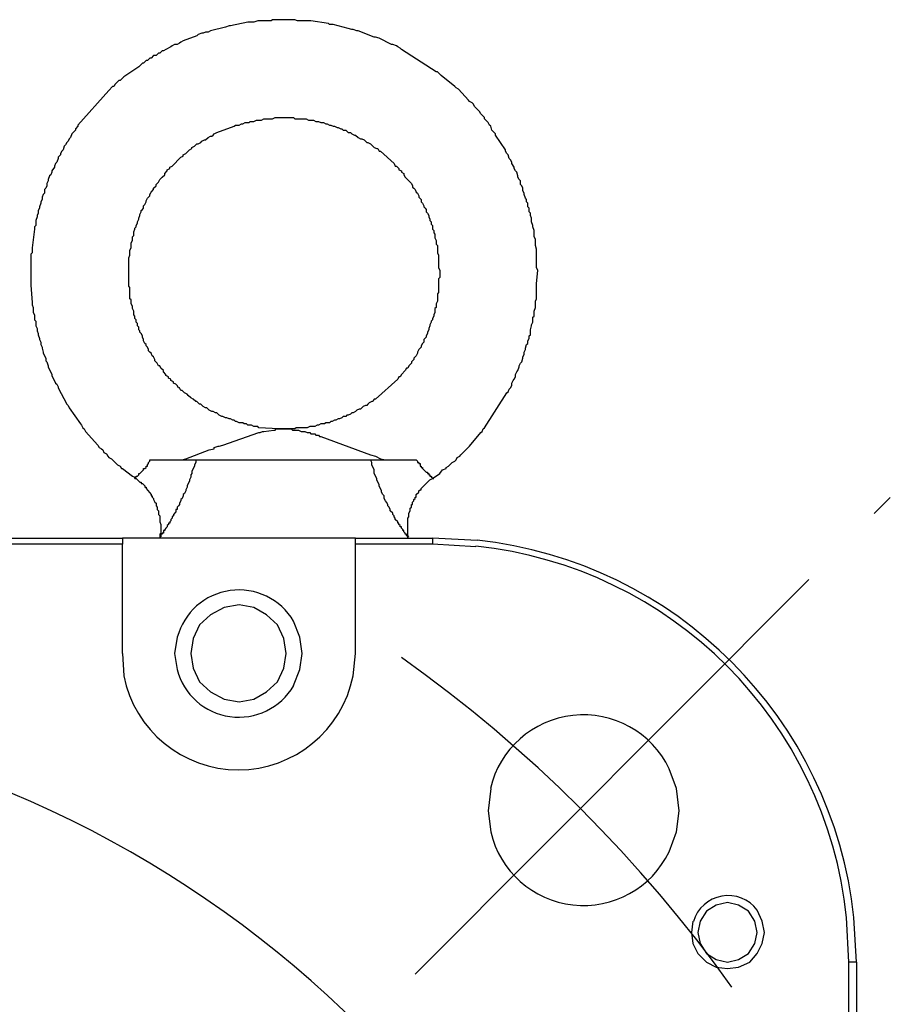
# Model space of a CAD drawing. Header units: millimetres. Extents: x 32146 to 33966, y 9971 to 11065.
# Tile 34 of 54: x 32509 to 32539, y 10366 to 10399. Entities that reach past the tile are written whole.
import ezdxf

# ---------------------------------------------------------------- set-up
doc = ezdxf.new("R2010")
doc.units = ezdxf.units.MM
doc.linetypes.add('CENTER2', pattern=[28.575, 19.05, -3.175, 3.175, -3.175])
doc.layers.add('Center', color=1, linetype='CENTER2')
doc.layers.add('Z_entity', color=7, linetype='Continuous')

msp = doc.modelspace()

# ---------------------------------------------------------------- linework, layer by layer
at = {"layer": 'Center'}
msp.add_line((32522.619, 10366.827), (32538.86, 10383.114), dxfattribs=at)
msp.add_arc((32494.237, 10338.366), 48.194, 35.5583, 54.6019, dxfattribs=at)
at = {"layer": 'Z_entity', "color": 7}
for p, q in [((32516.901, 10399.351), (32516.308, 10399.224)), ((32517.113, 10399.351), (32516.901, 10399.351)), ((32517.24, 10399.393), (32517.113, 10399.351)), ((32517.706, 10399.393), (32517.24, 10399.393)), ((32517.749, 10399.436), (32517.706, 10399.393)), ((32517.918, 10399.436), (32517.749, 10399.436)), ((32518.426, 10399.436), (32517.918, 10399.436)), ((32518.511, 10399.436), (32518.426, 10399.436)), ((32518.596, 10399.393), (32518.511, 10399.436)), ((32519.062, 10399.393), (32518.596, 10399.393)), ((32519.655, 10399.308), (32519.062, 10399.393)), ((32519.697, 10399.266), (32519.655, 10399.308)), ((32519.824, 10399.266), (32519.697, 10399.266)), ((32520.333, 10399.139), (32519.824, 10399.266)), ((32515.207, 10398.927), (32515.165, 10398.885)), ((32515.334, 10398.97), (32515.207, 10398.927)), ((32515.376, 10398.97), (32515.334, 10398.97)), ((32515.461, 10399.012), (32515.376, 10398.97)), ((32515.546, 10399.012), (32515.461, 10399.012)), ((32515.631, 10399.054), (32515.546, 10399.012)), ((32516.139, 10399.181), (32515.631, 10399.054)), ((32516.266, 10399.224), (32516.139, 10399.181)), ((32516.308, 10399.224), (32516.266, 10399.224)), ((32520.46, 10399.097), (32520.333, 10399.139)), ((32520.502, 10399.097), (32520.46, 10399.097)), ((32520.629, 10399.054), (32520.502, 10399.097)), ((32520.671, 10399.054), (32520.629, 10399.054)), ((32521.222, 10398.843), (32520.671, 10399.054)), ((32514.402, 10398.588), (32514.317, 10398.546)), ((32514.487, 10398.588), (32514.402, 10398.588)), ((32514.572, 10398.631), (32514.487, 10398.588)), ((32514.614, 10398.673), (32514.572, 10398.631)), ((32514.699, 10398.715), (32514.614, 10398.673)), ((32515.165, 10398.885), (32514.699, 10398.715)), ((32521.264, 10398.843), (32521.222, 10398.843)), ((32521.392, 10398.8), (32521.264, 10398.843)), ((32521.815, 10398.588), (32521.392, 10398.8)), ((32521.857, 10398.588), (32521.815, 10398.588)), ((32521.985, 10398.546), (32521.857, 10398.588)), ((32513.851, 10398.292), (32513.767, 10398.207)), ((32513.894, 10398.292), (32513.851, 10398.292)), ((32513.979, 10398.377), (32513.894, 10398.292)), ((32514.021, 10398.377), (32513.979, 10398.377)), ((32514.106, 10398.419), (32514.021, 10398.377)), ((32514.275, 10398.504), (32514.106, 10398.419)), ((32514.317, 10398.546), (32514.275, 10398.504)), ((32522.027, 10398.504), (32521.985, 10398.546)), ((32522.112, 10398.461), (32522.027, 10398.504)), ((32522.154, 10398.419), (32522.112, 10398.461)), ((32523.34, 10397.656), (32522.154, 10398.419)), ((32513.301, 10397.953), (32513.174, 10397.826)), ((32513.343, 10397.953), (32513.301, 10397.953)), ((32513.428, 10398.038), (32513.343, 10397.953)), ((32513.47, 10398.038), (32513.428, 10398.038)), ((32513.555, 10398.122), (32513.47, 10398.038)), ((32513.597, 10398.122), (32513.555, 10398.122)), ((32513.682, 10398.207), (32513.597, 10398.122)), ((32513.767, 10398.207), (32513.682, 10398.207)), ((32513.174, 10397.826), (32512.665, 10397.487)), ((32523.382, 10397.656), (32523.34, 10397.656)), ((32523.51, 10397.529), (32523.382, 10397.656)), ((32512.369, 10397.233), (32512.326, 10397.148)), ((32512.496, 10397.36), (32512.369, 10397.233)), ((32512.538, 10397.36), (32512.496, 10397.36)), ((32512.665, 10397.487), (32512.538, 10397.36)), ((32523.975, 10397.148), (32523.51, 10397.529)), ((32512.157, 10397.021), (32511.098, 10395.835)), ((32512.284, 10397.148), (32512.157, 10397.021)), ((32512.326, 10397.148), (32512.284, 10397.148)), ((32524.018, 10397.106), (32523.975, 10397.148)), ((32524.103, 10397.063), (32524.018, 10397.106)), ((32524.441, 10396.682), (32524.103, 10397.063)), ((32524.484, 10396.64), (32524.441, 10396.682)), ((32524.569, 10396.597), (32524.484, 10396.64)), ((32524.611, 10396.555), (32524.569, 10396.597)), ((32524.653, 10396.47), (32524.611, 10396.555)), ((32524.696, 10396.428), (32524.653, 10396.47)), ((32524.823, 10396.301), (32524.696, 10396.428)), ((32524.865, 10396.216), (32524.823, 10396.301)), ((32516.732, 10395.877), (32516.817, 10395.92)), ((32516.817, 10395.92), (32516.944, 10395.92)), ((32516.944, 10395.92), (32516.986, 10395.962)), ((32516.986, 10395.962), (32517.113, 10395.962)), ((32517.113, 10395.962), (32517.198, 10396.004)), ((32517.198, 10396.004), (32517.367, 10396.004)), ((32517.367, 10396.004), (32517.452, 10396.047)), ((32517.452, 10396.047), (32517.749, 10396.047)), ((32517.749, 10396.047), (32517.833, 10396.089)), ((32517.833, 10396.089), (32518.469, 10396.089)), ((32518.469, 10396.089), (32518.511, 10396.047)), ((32518.511, 10396.047), (32518.892, 10396.047)), ((32518.892, 10396.047), (32518.977, 10396.004)), ((32518.977, 10396.004), (32519.146, 10396.004)), ((32519.146, 10396.004), (32519.231, 10395.962)), ((32519.231, 10395.962), (32519.316, 10395.962)), ((32519.316, 10395.962), (32519.401, 10395.92)), ((32519.401, 10395.92), (32519.485, 10395.92)), ((32519.485, 10395.92), (32519.57, 10395.877)), ((32524.992, 10396.089), (32524.865, 10396.216)), ((32524.992, 10396.047), (32524.992, 10396.089)), ((32525.119, 10395.92), (32524.992, 10396.047)), ((32525.162, 10395.835), (32525.119, 10395.92)), ((32511.013, 10395.666), (32510.886, 10395.538)), ((32511.098, 10395.793), (32511.013, 10395.708)), ((32511.013, 10395.708), (32511.013, 10395.666)), ((32511.098, 10395.835), (32511.098, 10395.793)), ((32515.758, 10395.538), (32515.842, 10395.581)), ((32515.842, 10395.581), (32516.435, 10395.793)), ((32516.435, 10395.793), (32516.478, 10395.835)), ((32516.478, 10395.835), (32516.605, 10395.835)), ((32516.605, 10395.835), (32516.69, 10395.877)), ((32516.69, 10395.877), (32516.732, 10395.877)), ((32519.57, 10395.877), (32519.612, 10395.877)), ((32519.612, 10395.877), (32519.697, 10395.835)), ((32519.697, 10395.835), (32519.739, 10395.835)), ((32519.739, 10395.835), (32519.824, 10395.793)), ((32519.824, 10395.793), (32519.867, 10395.793)), ((32519.867, 10395.793), (32519.951, 10395.75)), ((32519.951, 10395.75), (32519.994, 10395.75)), ((32519.994, 10395.75), (32520.078, 10395.708)), ((32520.078, 10395.708), (32520.121, 10395.708)), ((32520.121, 10395.708), (32520.163, 10395.666)), ((32520.163, 10395.666), (32520.248, 10395.666)), ((32520.248, 10395.666), (32520.333, 10395.581)), ((32520.333, 10395.581), (32520.417, 10395.581)), ((32520.417, 10395.581), (32520.46, 10395.538)), ((32525.204, 10395.793), (32525.162, 10395.835)), ((32525.246, 10395.666), (32525.204, 10395.793)), ((32525.373, 10395.538), (32525.246, 10395.666)), ((32510.717, 10395.242), (32510.674, 10395.157)), ((32510.759, 10395.284), (32510.717, 10395.242)), ((32510.802, 10395.369), (32510.759, 10395.284)), ((32510.844, 10395.411), (32510.802, 10395.369)), ((32510.886, 10395.538), (32510.844, 10395.411)), ((32515.207, 10395.2), (32515.292, 10395.242)), ((32515.292, 10395.242), (32515.334, 10395.284)), ((32515.334, 10395.284), (32515.419, 10395.327)), ((32515.419, 10395.327), (32515.461, 10395.327)), ((32515.461, 10395.327), (32515.546, 10395.411)), ((32515.546, 10395.411), (32515.631, 10395.454)), ((32515.631, 10395.454), (32515.673, 10395.454)), ((32515.673, 10395.454), (32515.715, 10395.496)), ((32515.715, 10395.496), (32515.758, 10395.538)), ((32520.46, 10395.538), (32520.544, 10395.496)), ((32520.544, 10395.496), (32520.587, 10395.496)), ((32520.587, 10395.496), (32520.671, 10395.411)), ((32520.671, 10395.411), (32520.756, 10395.369)), ((32520.756, 10395.369), (32520.798, 10395.369)), ((32520.798, 10395.369), (32520.883, 10395.327)), ((32520.883, 10395.327), (32520.968, 10395.242)), ((32520.968, 10395.242), (32521.01, 10395.242)), ((32521.01, 10395.242), (32521.095, 10395.2)), ((32525.373, 10395.496), (32525.373, 10395.538)), ((32525.712, 10394.988), (32525.373, 10395.496)), ((32510.547, 10394.945), (32510.505, 10394.861)), ((32510.59, 10394.988), (32510.547, 10394.945)), ((32510.632, 10395.115), (32510.59, 10394.988)), ((32510.674, 10395.157), (32510.632, 10395.115)), ((32514.783, 10394.861), (32514.91, 10394.988)), ((32514.91, 10394.988), (32514.995, 10395.03)), ((32514.995, 10395.072), (32515.08, 10395.115)), ((32514.995, 10395.03), (32514.995, 10395.072)), ((32515.08, 10395.115), (32515.122, 10395.157)), ((32515.122, 10395.157), (32515.165, 10395.2)), ((32515.165, 10395.2), (32515.207, 10395.2)), ((32521.095, 10395.2), (32521.18, 10395.115)), ((32521.18, 10395.115), (32521.222, 10395.072)), ((32521.222, 10395.072), (32521.307, 10395.03)), ((32521.307, 10395.03), (32521.349, 10395.03)), ((32521.349, 10395.03), (32521.392, 10394.945)), ((32521.392, 10394.945), (32521.434, 10394.945)), ((32521.434, 10394.945), (32521.9, 10394.522)), ((32525.712, 10394.945), (32525.712, 10394.988)), ((32525.755, 10394.861), (32525.712, 10394.945)), ((32510.378, 10394.564), (32510.336, 10394.522)), ((32510.42, 10394.691), (32510.378, 10394.564)), ((32510.505, 10394.818), (32510.42, 10394.734)), ((32510.42, 10394.734), (32510.42, 10394.691)), ((32510.505, 10394.861), (32510.505, 10394.818)), ((32514.317, 10394.437), (32514.614, 10394.734)), ((32514.614, 10394.734), (32514.699, 10394.776)), ((32514.699, 10394.818), (32514.783, 10394.861)), ((32514.699, 10394.776), (32514.699, 10394.818)), ((32525.797, 10394.818), (32525.755, 10394.861)), ((32525.839, 10394.691), (32525.797, 10394.818)), ((32525.882, 10394.649), (32525.839, 10394.691)), ((32525.924, 10394.564), (32525.882, 10394.649)), ((32525.924, 10394.522), (32525.924, 10394.564)), ((32510.208, 10394.225), (32510.166, 10394.141)), ((32510.293, 10394.395), (32510.208, 10394.268)), ((32510.208, 10394.268), (32510.208, 10394.225)), ((32510.336, 10394.522), (32510.293, 10394.437)), ((32510.293, 10394.437), (32510.293, 10394.395)), ((32514.063, 10394.183), (32514.148, 10394.268)), ((32514.148, 10394.31), (32514.233, 10394.352)), ((32514.148, 10394.268), (32514.148, 10394.31)), ((32514.233, 10394.395), (32514.317, 10394.437)), ((32514.233, 10394.352), (32514.233, 10394.395)), ((32521.9, 10394.522), (32521.942, 10394.437)), ((32521.942, 10394.437), (32521.985, 10394.437)), ((32521.985, 10394.437), (32522.069, 10394.352)), ((32522.069, 10394.352), (32522.069, 10394.31)), ((32522.069, 10394.31), (32522.154, 10394.268)), ((32522.154, 10394.268), (32522.154, 10394.225)), ((32522.154, 10394.225), (32522.239, 10394.183)), ((32526.009, 10394.395), (32525.924, 10394.522)), ((32526.009, 10394.352), (32526.009, 10394.395)), ((32526.051, 10394.268), (32526.009, 10394.352)), ((32526.093, 10394.225), (32526.051, 10394.268)), ((32526.136, 10394.098), (32526.093, 10394.225)), ((32510.081, 10393.929), (32510.039, 10393.844)), ((32510.124, 10394.098), (32510.081, 10393.971)), ((32510.081, 10393.971), (32510.081, 10393.929)), ((32510.166, 10394.141), (32510.124, 10394.098)), ((32513.767, 10393.802), (32513.851, 10393.886)), ((32513.851, 10393.886), (32513.894, 10393.971)), ((32513.894, 10393.971), (32513.936, 10394.013)), ((32513.936, 10394.013), (32513.979, 10394.056)), ((32513.979, 10394.056), (32514.063, 10394.141)), ((32514.063, 10394.141), (32514.063, 10394.183)), ((32522.239, 10394.183), (32522.239, 10394.141)), ((32522.239, 10394.141), (32522.281, 10394.056)), ((32522.281, 10394.056), (32522.323, 10394.013)), ((32522.323, 10394.013), (32522.493, 10393.844)), ((32526.136, 10394.056), (32526.136, 10394.098)), ((32526.178, 10393.971), (32526.136, 10394.056)), ((32526.221, 10393.929), (32526.178, 10393.971)), ((32526.221, 10393.802), (32526.221, 10393.929)), ((32509.997, 10393.675), (32509.954, 10393.632)), ((32509.954, 10393.632), (32509.954, 10393.505)), ((32510.039, 10393.759), (32509.997, 10393.675)), ((32510.039, 10393.844), (32510.039, 10393.759)), ((32513.555, 10393.463), (32513.597, 10393.548)), ((32513.597, 10393.548), (32513.682, 10393.632)), ((32513.682, 10393.675), (32513.767, 10393.759)), ((32513.682, 10393.632), (32513.682, 10393.675)), ((32513.767, 10393.759), (32513.767, 10393.802)), ((32522.493, 10393.844), (32522.535, 10393.759)), ((32522.535, 10393.759), (32522.535, 10393.717)), ((32522.535, 10393.717), (32522.578, 10393.675)), ((32522.578, 10393.675), (32522.62, 10393.632)), ((32522.62, 10393.632), (32522.662, 10393.548)), ((32522.662, 10393.548), (32522.705, 10393.505)), ((32526.263, 10393.759), (32526.221, 10393.802)), ((32526.305, 10393.675), (32526.263, 10393.759)), ((32526.305, 10393.59), (32526.305, 10393.675)), ((32526.348, 10393.505), (32526.305, 10393.59)), ((32509.87, 10393.293), (32509.827, 10393.209)), ((32509.827, 10393.209), (32509.827, 10393.166)), ((32509.912, 10393.463), (32509.87, 10393.378)), ((32509.87, 10393.378), (32509.87, 10393.293)), ((32509.954, 10393.505), (32509.912, 10393.463)), ((32513.385, 10393.124), (32513.428, 10393.209)), ((32513.428, 10393.251), (32513.47, 10393.336)), ((32513.428, 10393.209), (32513.428, 10393.251)), ((32513.47, 10393.336), (32513.555, 10393.42)), ((32513.555, 10393.42), (32513.555, 10393.463)), ((32522.705, 10393.505), (32522.747, 10393.42)), ((32522.747, 10393.42), (32522.747, 10393.378)), ((32522.747, 10393.378), (32522.832, 10393.293)), ((32522.832, 10393.293), (32522.832, 10393.209)), ((32522.832, 10393.209), (32522.874, 10393.166)), ((32526.348, 10393.463), (32526.348, 10393.505)), ((32526.39, 10393.336), (32526.348, 10393.463)), ((32526.432, 10393.293), (32526.39, 10393.336)), ((32526.432, 10393.209), (32526.432, 10393.293)), ((32526.475, 10393.166), (32526.432, 10393.209)), ((32509.785, 10392.997), (32509.743, 10392.912)), ((32509.743, 10392.912), (32509.743, 10392.827)), ((32509.827, 10393.166), (32509.785, 10393.039)), ((32509.785, 10393.039), (32509.785, 10392.997)), ((32513.216, 10392.785), (32513.258, 10392.87)), ((32513.258, 10392.912), (32513.301, 10392.954)), ((32513.258, 10392.87), (32513.258, 10392.912)), ((32513.301, 10392.954), (32513.343, 10392.997)), ((32513.343, 10393.082), (32513.385, 10393.124)), ((32513.343, 10392.997), (32513.343, 10393.082)), ((32522.874, 10393.166), (32522.916, 10393.082)), ((32522.916, 10393.082), (32522.916, 10393.039)), ((32522.916, 10393.039), (32522.959, 10392.997)), ((32522.959, 10392.997), (32523.001, 10392.954)), ((32523.001, 10392.954), (32523.001, 10392.87)), ((32523.001, 10392.87), (32523.044, 10392.827)), ((32526.475, 10393.039), (32526.475, 10393.166)), ((32526.517, 10392.997), (32526.475, 10393.039)), ((32526.517, 10392.87), (32526.517, 10392.997)), ((32526.559, 10392.827), (32526.517, 10392.87)), ((32509.7, 10392.7), (32509.658, 10392.573)), ((32509.658, 10392.573), (32509.658, 10392.404)), ((32509.743, 10392.827), (32509.7, 10392.743)), ((32509.7, 10392.743), (32509.7, 10392.7)), ((32513.131, 10392.531), (32513.174, 10392.616)), ((32513.131, 10392.489), (32513.131, 10392.531)), ((32513.174, 10392.658), (32513.216, 10392.743)), ((32513.174, 10392.616), (32513.174, 10392.658)), ((32513.216, 10392.743), (32513.216, 10392.785)), ((32523.044, 10392.827), (32523.086, 10392.743)), ((32523.086, 10392.743), (32523.086, 10392.7)), ((32523.086, 10392.7), (32523.128, 10392.616)), ((32523.128, 10392.616), (32523.128, 10392.573)), ((32523.128, 10392.573), (32523.171, 10392.531)), ((32523.171, 10392.531), (32523.171, 10392.446)), ((32526.559, 10392.743), (32526.559, 10392.827)), ((32526.602, 10392.658), (32526.559, 10392.743)), ((32526.602, 10392.531), (32526.602, 10392.658)), ((32526.644, 10392.404), (32526.602, 10392.531)), ((32509.615, 10392.277), (32509.531, 10391.641)), ((32509.658, 10392.404), (32509.615, 10392.361)), ((32509.615, 10392.361), (32509.615, 10392.277)), ((32513.004, 10392.192), (32513.047, 10392.277)), ((32513.004, 10392.065), (32513.004, 10392.192)), ((32513.047, 10392.319), (32513.089, 10392.361)), ((32513.047, 10392.277), (32513.047, 10392.319)), ((32513.089, 10392.404), (32513.131, 10392.489)), ((32513.089, 10392.361), (32513.089, 10392.404)), ((32523.171, 10392.446), (32523.213, 10392.404)), ((32523.213, 10392.404), (32523.213, 10392.277)), ((32523.213, 10392.277), (32523.255, 10392.234)), ((32523.255, 10392.234), (32523.255, 10392.15)), ((32526.644, 10392.361), (32526.644, 10392.404)), ((32526.687, 10392.234), (32526.644, 10392.361)), ((32526.687, 10392.023), (32526.687, 10392.234)), ((32512.92, 10391.811), (32512.962, 10391.895)), ((32512.962, 10392.023), (32513.004, 10392.065)), ((32512.962, 10391.895), (32512.962, 10392.023)), ((32523.255, 10392.15), (32523.298, 10392.107)), ((32523.298, 10392.107), (32523.298, 10391.98)), ((32523.298, 10391.98), (32523.34, 10391.895)), ((32523.34, 10391.895), (32523.34, 10391.768)), ((32526.729, 10391.938), (32526.687, 10392.023)), ((32526.729, 10391.726), (32526.729, 10391.938)), ((32509.531, 10391.641), (32509.531, 10391.472)), ((32512.877, 10391.557), (32512.92, 10391.641)), ((32512.877, 10391.387), (32512.877, 10391.557)), ((32512.92, 10391.641), (32512.92, 10391.811)), ((32523.34, 10391.768), (32523.382, 10391.726)), ((32523.382, 10391.726), (32523.382, 10391.472)), ((32526.771, 10391.599), (32526.729, 10391.726)), ((32526.771, 10391.048), (32526.771, 10391.599)), ((32509.531, 10391.472), (32509.488, 10391.43)), ((32509.488, 10391.43), (32509.488, 10390.752)), ((32512.835, 10391.302), (32512.877, 10391.387)), ((32512.835, 10390.752), (32512.835, 10391.302)), ((32523.382, 10391.472), (32523.425, 10391.387)), ((32523.425, 10391.387), (32523.425, 10390.964)), ((32523.425, 10390.964), (32523.467, 10390.879)), ((32523.467, 10390.879), (32523.467, 10390.625)), ((32526.771, 10390.964), (32526.771, 10391.048)), ((32526.814, 10390.879), (32526.771, 10390.964)), ((32526.771, 10390.413), (32526.814, 10390.879)), ((32509.488, 10390.752), (32509.488, 10390.371)), ((32512.835, 10390.328), (32512.835, 10390.752)), ((32523.467, 10390.625), (32523.425, 10390.582)), ((32523.425, 10390.582), (32523.425, 10390.116)), ((32509.488, 10390.371), (32509.531, 10389.777)), ((32512.877, 10390.286), (32512.835, 10390.328)), ((32512.877, 10389.905), (32512.877, 10390.286)), ((32526.771, 10389.905), (32526.771, 10390.413)), ((32512.92, 10389.862), (32512.877, 10389.905)), ((32512.92, 10389.735), (32512.92, 10389.862)), ((32523.425, 10390.116), (32523.382, 10390.074)), ((32523.382, 10390.074), (32523.382, 10389.82)), ((32526.729, 10389.82), (32526.771, 10389.905)), ((32509.531, 10389.777), (32509.531, 10389.693)), ((32509.531, 10389.693), (32509.573, 10389.608)), ((32509.573, 10389.608), (32509.573, 10389.439)), ((32512.962, 10389.65), (32512.92, 10389.735)), ((32512.962, 10389.566), (32512.962, 10389.65)), ((32513.004, 10389.481), (32512.962, 10389.566)), ((32523.34, 10389.608), (32523.298, 10389.566)), ((32523.298, 10389.566), (32523.298, 10389.439)), ((32523.382, 10389.82), (32523.34, 10389.735)), ((32523.34, 10389.735), (32523.34, 10389.608)), ((32526.687, 10389.481), (32526.729, 10389.608)), ((32526.729, 10389.608), (32526.729, 10389.82)), ((32509.573, 10389.439), (32509.615, 10389.354)), ((32509.615, 10389.354), (32509.615, 10389.184)), ((32509.615, 10389.184), (32509.658, 10389.142)), ((32513.004, 10389.354), (32513.004, 10389.481)), ((32513.047, 10389.312), (32513.004, 10389.354)), ((32513.047, 10389.227), (32513.047, 10389.312)), ((32513.089, 10389.184), (32513.047, 10389.227)), ((32513.089, 10389.1), (32513.089, 10389.184)), ((32523.213, 10389.184), (32523.171, 10389.142)), ((32523.255, 10389.312), (32523.213, 10389.227)), ((32523.213, 10389.227), (32523.213, 10389.184)), ((32523.298, 10389.439), (32523.255, 10389.354)), ((32523.255, 10389.354), (32523.255, 10389.312)), ((32526.644, 10389.269), (32526.687, 10389.312)), ((32526.644, 10389.1), (32526.644, 10389.269)), ((32526.687, 10389.312), (32526.687, 10389.481)), ((32509.658, 10389.142), (32509.658, 10388.973)), ((32509.658, 10388.973), (32509.7, 10388.888)), ((32509.7, 10388.888), (32509.7, 10388.803)), ((32513.131, 10389.057), (32513.089, 10389.1)), ((32513.131, 10388.973), (32513.131, 10389.057)), ((32513.174, 10388.93), (32513.131, 10388.973)), ((32513.174, 10388.846), (32513.174, 10388.93)), ((32513.216, 10388.803), (32513.174, 10388.846)), ((32523.086, 10388.846), (32523.044, 10388.761)), ((32523.128, 10388.973), (32523.086, 10388.888)), ((32523.086, 10388.888), (32523.086, 10388.846)), ((32523.171, 10389.1), (32523.128, 10389.015)), ((32523.128, 10389.015), (32523.128, 10388.973)), ((32523.171, 10389.142), (32523.171, 10389.1)), ((32526.559, 10388.846), (32526.602, 10388.973)), ((32526.559, 10388.676), (32526.559, 10388.846)), ((32526.602, 10389.015), (32526.644, 10389.1)), ((32526.602, 10388.973), (32526.602, 10389.015)), ((32509.7, 10388.803), (32509.743, 10388.718)), ((32509.743, 10388.718), (32509.743, 10388.676)), ((32509.743, 10388.676), (32509.785, 10388.549)), ((32509.785, 10388.549), (32509.785, 10388.507)), ((32509.785, 10388.507), (32509.827, 10388.422)), ((32513.216, 10388.761), (32513.216, 10388.803)), ((32513.258, 10388.718), (32513.216, 10388.761)), ((32513.301, 10388.634), (32513.258, 10388.718)), ((32513.301, 10388.591), (32513.301, 10388.634)), ((32513.343, 10388.507), (32513.301, 10388.591)), ((32513.343, 10388.464), (32513.343, 10388.507)), ((32523.001, 10388.591), (32522.916, 10388.507)), ((32522.916, 10388.507), (32522.916, 10388.422)), ((32523.044, 10388.718), (32523.001, 10388.634)), ((32523.001, 10388.634), (32523.001, 10388.591)), ((32523.044, 10388.761), (32523.044, 10388.718)), ((32526.475, 10388.464), (32526.517, 10388.549)), ((32526.517, 10388.634), (32526.559, 10388.676)), ((32526.517, 10388.549), (32526.517, 10388.634)), ((32509.827, 10388.422), (32509.827, 10388.337)), ((32509.827, 10388.337), (32509.87, 10388.253)), ((32509.87, 10388.253), (32509.87, 10388.21)), ((32509.87, 10388.21), (32509.912, 10388.083)), ((32513.385, 10388.38), (32513.343, 10388.464)), ((32513.428, 10388.337), (32513.385, 10388.38)), ((32513.428, 10388.295), (32513.428, 10388.337)), ((32513.47, 10388.253), (32513.428, 10388.295)), ((32513.513, 10388.168), (32513.47, 10388.253)), ((32513.513, 10388.125), (32513.513, 10388.168)), ((32522.747, 10388.168), (32522.705, 10388.083)), ((32522.832, 10388.253), (32522.747, 10388.168)), ((32522.874, 10388.38), (32522.832, 10388.295)), ((32522.832, 10388.295), (32522.832, 10388.253)), ((32522.916, 10388.422), (32522.874, 10388.38)), ((32526.348, 10388.083), (32526.39, 10388.168)), ((32526.39, 10388.21), (32526.432, 10388.337)), ((32526.39, 10388.168), (32526.39, 10388.21)), ((32526.432, 10388.337), (32526.475, 10388.38)), ((32526.475, 10388.38), (32526.475, 10388.464)), ((32509.912, 10388.083), (32509.912, 10388.041)), ((32509.912, 10388.041), (32509.997, 10387.871)), ((32509.997, 10387.871), (32509.997, 10387.787)), ((32513.555, 10388.083), (32513.513, 10388.125)), ((32513.597, 10388.041), (32513.555, 10388.083)), ((32513.64, 10387.956), (32513.597, 10388.041)), ((32513.682, 10387.914), (32513.64, 10387.956)), ((32513.724, 10387.829), (32513.682, 10387.914)), ((32513.724, 10387.787), (32513.724, 10387.829)), ((32522.578, 10387.829), (32522.493, 10387.744)), ((32522.662, 10387.956), (32522.578, 10387.871)), ((32522.578, 10387.871), (32522.578, 10387.829)), ((32522.705, 10388.041), (32522.662, 10387.956)), ((32522.705, 10388.083), (32522.705, 10388.041)), ((32526.263, 10387.744), (32526.305, 10387.871)), ((32526.305, 10387.914), (32526.348, 10387.998)), ((32526.305, 10387.871), (32526.305, 10387.914)), ((32526.348, 10387.998), (32526.348, 10388.083)), ((32509.997, 10387.787), (32510.039, 10387.744)), ((32510.039, 10387.744), (32510.081, 10387.617)), ((32510.081, 10387.617), (32510.081, 10387.575)), ((32510.081, 10387.575), (32510.208, 10387.321)), ((32513.809, 10387.702), (32513.724, 10387.787)), ((32513.851, 10387.617), (32513.809, 10387.702)), ((32513.894, 10387.617), (32513.851, 10387.617)), ((32513.936, 10387.532), (32513.894, 10387.617)), ((32514.021, 10387.448), (32513.936, 10387.532)), ((32522.323, 10387.532), (32522.281, 10387.448)), ((32522.366, 10387.532), (32522.323, 10387.532)), ((32522.408, 10387.617), (32522.366, 10387.532)), ((32522.451, 10387.659), (32522.408, 10387.617)), ((32522.493, 10387.702), (32522.451, 10387.659)), ((32522.493, 10387.744), (32522.493, 10387.702)), ((32526.136, 10387.448), (32526.178, 10387.575)), ((32526.178, 10387.617), (32526.221, 10387.702)), ((32526.178, 10387.575), (32526.178, 10387.617)), ((32526.221, 10387.702), (32526.263, 10387.744)), ((32510.208, 10387.321), (32510.208, 10387.278)), ((32510.208, 10387.278), (32510.336, 10387.024)), ((32514.021, 10387.405), (32514.021, 10387.448)), ((32514.106, 10387.321), (32514.021, 10387.405)), ((32514.106, 10387.278), (32514.106, 10387.321)), ((32514.19, 10387.236), (32514.106, 10387.278)), ((32514.19, 10387.194), (32514.19, 10387.236)), ((32514.275, 10387.151), (32514.19, 10387.194)), ((32514.275, 10387.109), (32514.275, 10387.151)), ((32522.027, 10387.151), (32521.264, 10386.473)), ((32522.069, 10387.236), (32522.027, 10387.151)), ((32522.112, 10387.236), (32522.069, 10387.236)), ((32522.154, 10387.321), (32522.112, 10387.236)), ((32522.281, 10387.448), (32522.154, 10387.321)), ((32525.966, 10387.109), (32526.009, 10387.151)), ((32526.009, 10387.151), (32526.051, 10387.236)), ((32526.051, 10387.321), (32526.093, 10387.405)), ((32526.051, 10387.236), (32526.051, 10387.321)), ((32526.093, 10387.405), (32526.136, 10387.448)), ((32510.336, 10387.024), (32510.378, 10386.982)), ((32510.378, 10386.982), (32510.42, 10386.897)), ((32510.42, 10386.897), (32510.42, 10386.855)), ((32510.42, 10386.855), (32510.717, 10386.304)), ((32514.36, 10387.066), (32514.275, 10387.109)), ((32514.36, 10387.024), (32514.36, 10387.066)), ((32514.444, 10386.982), (32514.36, 10387.024)), ((32514.487, 10386.939), (32514.444, 10386.982)), ((32514.529, 10386.855), (32514.487, 10386.939)), ((32514.572, 10386.855), (32514.529, 10386.855)), ((32514.614, 10386.77), (32514.572, 10386.855)), ((32525.797, 10386.728), (32525.839, 10386.812)), ((32525.839, 10386.812), (32525.882, 10386.855)), ((32525.882, 10386.855), (32525.924, 10386.939)), ((32525.924, 10387.024), (32525.966, 10387.109)), ((32525.924, 10386.939), (32525.924, 10387.024)), ((32514.656, 10386.77), (32514.614, 10386.77)), ((32514.741, 10386.685), (32514.656, 10386.77)), ((32514.826, 10386.643), (32514.741, 10386.685)), ((32514.868, 10386.6), (32514.826, 10386.643)), ((32514.953, 10386.516), (32514.868, 10386.6)), ((32515.038, 10386.473), (32514.953, 10386.516)), ((32515.122, 10386.389), (32515.038, 10386.473)), ((32521.222, 10386.473), (32521.18, 10386.389)), ((32521.264, 10386.473), (32521.222, 10386.473)), ((32524.992, 10385.499), (32525.755, 10386.685)), ((32525.755, 10386.685), (32525.797, 10386.728)), ((32510.717, 10386.304), (32510.759, 10386.262)), ((32510.759, 10386.262), (32510.802, 10386.177)), ((32510.802, 10386.177), (32511.183, 10385.626)), ((32515.165, 10386.389), (32515.122, 10386.389)), ((32515.249, 10386.304), (32515.165, 10386.389)), ((32515.292, 10386.304), (32515.249, 10386.304)), ((32515.376, 10386.219), (32515.292, 10386.304)), ((32515.461, 10386.177), (32515.376, 10386.219)), ((32515.503, 10386.177), (32515.461, 10386.177)), ((32515.588, 10386.092), (32515.503, 10386.177)), ((32520.714, 10386.135), (32520.629, 10386.092)), ((32520.756, 10386.135), (32520.714, 10386.135)), ((32520.841, 10386.219), (32520.756, 10386.135)), ((32520.926, 10386.262), (32520.841, 10386.219)), ((32520.968, 10386.262), (32520.926, 10386.262)), ((32521.01, 10386.304), (32520.968, 10386.262)), ((32521.053, 10386.346), (32521.01, 10386.304)), ((32521.137, 10386.389), (32521.053, 10386.346)), ((32521.18, 10386.389), (32521.137, 10386.389)), ((32515.673, 10386.05), (32515.588, 10386.092)), ((32515.715, 10386.05), (32515.673, 10386.05)), ((32515.8, 10386.007), (32515.715, 10386.05)), ((32515.842, 10386.007), (32515.8, 10386.007)), ((32515.927, 10385.923), (32515.842, 10386.007)), ((32516.012, 10385.88), (32515.927, 10385.923)), ((32516.054, 10385.88), (32516.012, 10385.88)), ((32516.139, 10385.838), (32516.054, 10385.88)), ((32516.181, 10385.838), (32516.139, 10385.838)), ((32516.266, 10385.796), (32516.181, 10385.838)), ((32516.308, 10385.796), (32516.266, 10385.796)), ((32516.393, 10385.753), (32516.308, 10385.796)), ((32519.994, 10385.796), (32519.909, 10385.753)), ((32520.036, 10385.796), (32519.994, 10385.796)), ((32520.121, 10385.838), (32520.036, 10385.796)), ((32520.163, 10385.88), (32520.121, 10385.838)), ((32520.248, 10385.88), (32520.163, 10385.88)), ((32520.29, 10385.923), (32520.248, 10385.88)), ((32520.333, 10385.923), (32520.29, 10385.923)), ((32520.417, 10385.965), (32520.333, 10385.923)), ((32520.46, 10386.007), (32520.417, 10385.965)), ((32520.502, 10386.007), (32520.46, 10386.007)), ((32520.587, 10386.05), (32520.502, 10386.007)), ((32520.629, 10386.092), (32520.587, 10386.05)), ((32511.183, 10385.626), (32511.225, 10385.584)), ((32511.225, 10385.584), (32511.267, 10385.499)), ((32511.267, 10385.499), (32511.31, 10385.457)), ((32516.435, 10385.753), (32516.393, 10385.753)), ((32516.478, 10385.711), (32516.435, 10385.753)), ((32516.52, 10385.711), (32516.478, 10385.711)), ((32516.605, 10385.669), (32516.52, 10385.711)), ((32516.732, 10385.669), (32516.605, 10385.669)), ((32516.774, 10385.626), (32516.732, 10385.669)), ((32516.859, 10385.626), (32516.774, 10385.626)), ((32516.901, 10385.584), (32516.859, 10385.626)), ((32517.028, 10385.584), (32516.901, 10385.584)), ((32517.113, 10385.541), (32517.028, 10385.584)), ((32517.24, 10385.541), (32517.113, 10385.541)), ((32517.283, 10385.499), (32517.24, 10385.541)), ((32517.96, 10385.457), (32517.283, 10385.499)), ((32518.553, 10385.499), (32518.511, 10385.457)), ((32518.935, 10385.499), (32518.553, 10385.499)), ((32519.019, 10385.541), (32518.935, 10385.499)), ((32519.189, 10385.541), (32519.019, 10385.541)), ((32519.274, 10385.584), (32519.189, 10385.541)), ((32519.316, 10385.584), (32519.274, 10385.584)), ((32519.401, 10385.626), (32519.316, 10385.584)), ((32519.528, 10385.626), (32519.401, 10385.626)), ((32519.57, 10385.669), (32519.528, 10385.626)), ((32519.697, 10385.669), (32519.57, 10385.669)), ((32519.739, 10385.711), (32519.697, 10385.669)), ((32519.782, 10385.711), (32519.739, 10385.711)), ((32519.867, 10385.753), (32519.782, 10385.711)), ((32519.909, 10385.753), (32519.867, 10385.753)), ((32524.95, 10385.457), (32524.992, 10385.499)), ((32511.31, 10385.457), (32511.352, 10385.372)), ((32511.352, 10385.372), (32511.776, 10384.906)), ((32516.054, 10384.906), (32517.283, 10385.33)), ((32517.283, 10385.33), (32517.325, 10385.33)), ((32517.325, 10385.33), (32517.41, 10385.372)), ((32517.41, 10385.372), (32517.452, 10385.372)), ((32517.452, 10385.372), (32517.791, 10385.414)), ((32517.791, 10385.414), (32517.833, 10385.414)), ((32517.833, 10385.414), (32517.876, 10385.457)), ((32517.876, 10385.457), (32518.172, 10385.457)), ((32518.087, 10385.457), (32517.96, 10385.457)), ((32518.172, 10385.457), (32518.087, 10385.457)), ((32518.172, 10385.457), (32518.384, 10385.457)), ((32518.511, 10385.457), (32518.172, 10385.457)), ((32518.384, 10385.457), (32518.426, 10385.414)), ((32518.426, 10385.414), (32518.638, 10385.414)), ((32518.638, 10385.414), (32518.723, 10385.372)), ((32518.723, 10385.372), (32518.85, 10385.372)), ((32518.85, 10385.372), (32518.935, 10385.33)), ((32518.935, 10385.33), (32519.019, 10385.33)), ((32519.019, 10385.33), (32519.062, 10385.287)), ((32519.062, 10385.287), (32519.189, 10385.287)), ((32519.189, 10385.287), (32519.231, 10385.245)), ((32519.231, 10385.245), (32519.316, 10385.245)), ((32519.316, 10385.245), (32519.358, 10385.203)), ((32519.358, 10385.203), (32519.401, 10385.203)), ((32519.401, 10385.203), (32521.095, 10384.567)), ((32524.484, 10384.864), (32524.865, 10385.33)), ((32524.865, 10385.33), (32524.907, 10385.372)), ((32524.907, 10385.372), (32524.95, 10385.457)), ((32511.776, 10384.906), (32511.818, 10384.821)), ((32511.818, 10384.821), (32511.903, 10384.779)), ((32515.758, 10384.821), (32515.885, 10384.864)), ((32515.758, 10384.779), (32515.758, 10384.821)), ((32515.885, 10384.864), (32515.927, 10384.864)), ((32515.927, 10384.864), (32516.054, 10384.906)), ((32524.187, 10384.567), (32524.484, 10384.864)), ((32511.903, 10384.779), (32511.945, 10384.737)), ((32511.945, 10384.737), (32511.988, 10384.652)), ((32511.988, 10384.652), (32512.072, 10384.61)), ((32512.072, 10384.61), (32512.115, 10384.525)), ((32512.115, 10384.525), (32512.157, 10384.482)), ((32512.157, 10384.482), (32512.242, 10384.44)), ((32514.783, 10384.44), (32515.588, 10384.737)), ((32515.588, 10384.737), (32515.758, 10384.779)), ((32521.095, 10384.567), (32521.264, 10384.525)), ((32521.264, 10384.525), (32521.434, 10384.44)), ((32524.018, 10384.398), (32524.06, 10384.482)), ((32524.06, 10384.482), (32524.145, 10384.525)), ((32524.145, 10384.525), (32524.187, 10384.567)), ((32512.242, 10384.44), (32512.454, 10384.228)), ((32512.454, 10384.228), (32512.538, 10384.186)), ((32512.538, 10384.186), (32512.581, 10384.101)), ((32513.385, 10384.101), (32513.428, 10384.144)), ((32513.428, 10384.144), (32513.428, 10384.186)), ((32513.428, 10384.186), (32513.47, 10384.186)), ((32513.47, 10384.228), (32513.513, 10384.271)), ((32513.47, 10384.186), (32513.47, 10384.228)), ((32513.513, 10384.313), (32513.555, 10384.355)), ((32513.513, 10384.271), (32513.513, 10384.313)), ((32513.555, 10384.355), (32513.555, 10384.398)), ((32513.555, 10384.398), (32515.122, 10384.398)), ((32514.656, 10384.398), (32514.783, 10384.44)), ((32515.08, 10384.186), (32514.995, 10384.017)), ((32515.122, 10384.313), (32515.08, 10384.228)), ((32515.08, 10384.228), (32515.08, 10384.186)), ((32515.122, 10384.398), (32521.095, 10384.398)), ((32515.122, 10384.398), (32515.122, 10384.313)), ((32521.095, 10384.398), (32522.662, 10384.398)), ((32521.137, 10384.313), (32521.095, 10384.398)), ((32521.137, 10384.228), (32521.137, 10384.313)), ((32521.222, 10384.059), (32521.137, 10384.228)), ((32521.434, 10384.44), (32521.603, 10384.398)), ((32522.662, 10384.398), (32522.705, 10384.355)), ((32522.705, 10384.355), (32522.705, 10384.313)), ((32522.705, 10384.313), (32522.747, 10384.313)), ((32522.747, 10384.313), (32522.747, 10384.271)), ((32522.747, 10384.271), (32522.789, 10384.271)), ((32522.789, 10384.271), (32522.789, 10384.186)), ((32522.789, 10384.186), (32522.832, 10384.186)), ((32522.832, 10384.186), (32522.832, 10384.144)), ((32522.832, 10384.144), (32522.874, 10384.144)), ((32522.874, 10384.144), (32522.874, 10384.101)), ((32523.679, 10384.144), (32523.764, 10384.186)), ((32523.679, 10384.101), (32523.679, 10384.144)), ((32523.764, 10384.186), (32523.891, 10384.313)), ((32523.891, 10384.313), (32523.975, 10384.355)), ((32523.975, 10384.355), (32524.018, 10384.398)), ((32512.581, 10384.101), (32512.623, 10384.101)), ((32512.623, 10384.101), (32512.962, 10383.847)), ((32512.962, 10383.847), (32513.047, 10383.805)), ((32513.047, 10383.805), (32513.047, 10383.762)), ((32513.047, 10383.762), (32513.047, 10383.805)), ((32513.047, 10383.805), (32513.089, 10383.805)), ((32513.089, 10383.805), (32513.089, 10383.847)), ((32513.089, 10383.847), (32513.131, 10383.847)), ((32513.131, 10383.847), (32513.174, 10383.889)), ((32513.174, 10383.889), (32513.174, 10383.932)), ((32513.174, 10383.932), (32513.216, 10383.932)), ((32513.216, 10383.932), (32513.343, 10384.059)), ((32513.343, 10384.059), (32513.343, 10384.101)), ((32513.343, 10384.101), (32513.385, 10384.101)), ((32514.953, 10383.805), (32514.91, 10383.72)), ((32514.995, 10383.932), (32514.953, 10383.889)), ((32514.953, 10383.889), (32514.953, 10383.805)), ((32514.995, 10384.017), (32514.995, 10383.932)), ((32521.222, 10383.932), (32521.222, 10384.059)), ((32521.307, 10383.762), (32521.222, 10383.932)), ((32522.874, 10384.101), (32523.001, 10383.974)), ((32523.001, 10383.974), (32523.044, 10383.974)), ((32523.044, 10383.974), (32523.044, 10383.932)), ((32523.044, 10383.932), (32523.086, 10383.932)), ((32523.086, 10383.932), (32523.086, 10383.889)), ((32523.086, 10383.889), (32523.128, 10383.889)), ((32523.128, 10383.889), (32523.128, 10383.847)), ((32523.128, 10383.847), (32523.171, 10383.847)), ((32523.171, 10383.847), (32523.171, 10383.805)), ((32523.171, 10383.805), (32523.213, 10383.805)), ((32523.213, 10383.762), (32523.467, 10383.932)), ((32523.467, 10383.932), (32523.552, 10384.059)), ((32523.552, 10384.059), (32523.679, 10384.101)), ((32513.047, 10383.762), (32513.089, 10383.762)), ((32513.089, 10383.762), (32513.216, 10383.635)), ((32513.216, 10383.635), (32513.258, 10383.635)), ((32513.258, 10383.635), (32513.258, 10383.593)), ((32513.258, 10383.593), (32513.301, 10383.593)), ((32513.301, 10383.593), (32513.385, 10383.508)), ((32513.385, 10383.508), (32513.385, 10383.466)), ((32513.385, 10383.466), (32513.428, 10383.466)), ((32513.428, 10383.466), (32513.428, 10383.423)), ((32514.826, 10383.466), (32514.783, 10383.381)), ((32514.91, 10383.678), (32514.826, 10383.508)), ((32514.826, 10383.508), (32514.826, 10383.466)), ((32514.91, 10383.72), (32514.91, 10383.678)), ((32521.307, 10383.72), (32521.307, 10383.762)), ((32521.392, 10383.551), (32521.307, 10383.72)), ((32521.392, 10383.508), (32521.392, 10383.551)), ((32521.476, 10383.339), (32521.392, 10383.508)), ((32522.832, 10383.423), (32522.874, 10383.466)), ((32522.874, 10383.466), (32523.086, 10383.678)), ((32523.086, 10383.678), (32523.128, 10383.72)), ((32523.128, 10383.72), (32523.213, 10383.762)), ((32523.213, 10383.762), (32523.255, 10383.762)), ((32513.428, 10383.423), (32513.597, 10383.212)), ((32513.597, 10383.212), (32513.597, 10383.169)), ((32513.597, 10383.169), (32513.64, 10383.169)), ((32513.64, 10383.169), (32513.64, 10383.127)), ((32513.64, 10383.127), (32513.682, 10383.085)), ((32514.699, 10383.169), (32514.656, 10383.085)), ((32514.741, 10383.254), (32514.699, 10383.212)), ((32514.699, 10383.212), (32514.699, 10383.169)), ((32514.783, 10383.339), (32514.741, 10383.254)), ((32514.783, 10383.381), (32514.783, 10383.339)), ((32521.476, 10383.296), (32521.476, 10383.339)), ((32521.519, 10383.212), (32521.476, 10383.296)), ((32521.561, 10383.169), (32521.519, 10383.212)), ((32521.561, 10383.085), (32521.561, 10383.169)), ((32522.62, 10383.085), (32522.62, 10383.127)), ((32522.62, 10383.127), (32522.662, 10383.127)), ((32522.662, 10383.212), (32522.747, 10383.296)), ((32522.662, 10383.127), (32522.662, 10383.212)), ((32522.747, 10383.339), (32522.789, 10383.381)), ((32522.747, 10383.296), (32522.747, 10383.339)), ((32522.789, 10383.381), (32522.832, 10383.381)), ((32522.832, 10383.381), (32522.832, 10383.423)), ((32513.682, 10383.085), (32513.682, 10383.042)), ((32513.682, 10383.042), (32513.724, 10382.958)), ((32513.724, 10382.958), (32513.767, 10382.915)), ((32513.767, 10382.915), (32513.767, 10382.83)), ((32513.767, 10382.83), (32513.809, 10382.788)), ((32513.809, 10382.788), (32513.809, 10382.703)), ((32514.529, 10382.83), (32514.487, 10382.788)), ((32514.487, 10382.788), (32514.487, 10382.703)), ((32514.572, 10382.873), (32514.529, 10382.83)), ((32514.614, 10383), (32514.572, 10382.915)), ((32514.572, 10382.915), (32514.572, 10382.873)), ((32514.656, 10383.085), (32514.614, 10383.042)), ((32514.614, 10383.042), (32514.614, 10383)), ((32521.603, 10383), (32521.561, 10383.085)), ((32521.646, 10382.958), (32521.603, 10383)), ((32521.688, 10382.873), (32521.646, 10382.958)), ((32521.688, 10382.83), (32521.688, 10382.873)), ((32521.73, 10382.788), (32521.688, 10382.83)), ((32521.773, 10382.703), (32521.73, 10382.788)), ((32522.451, 10382.746), (32522.493, 10382.788)), ((32522.493, 10382.788), (32522.493, 10382.873)), ((32522.493, 10382.873), (32522.535, 10382.873)), ((32522.535, 10382.958), (32522.578, 10383)), ((32522.535, 10382.873), (32522.535, 10382.958)), ((32522.578, 10383.042), (32522.62, 10383.085)), ((32522.578, 10383), (32522.578, 10383.042)), ((32513.809, 10382.703), (32513.851, 10382.661)), ((32513.851, 10382.661), (32513.851, 10382.534)), ((32513.851, 10382.534), (32513.894, 10382.492)), ((32513.894, 10382.492), (32513.894, 10382.28)), ((32514.36, 10382.492), (32514.317, 10382.449)), ((32514.317, 10382.449), (32514.317, 10382.407)), ((32514.444, 10382.619), (32514.36, 10382.534)), ((32514.36, 10382.534), (32514.36, 10382.492)), ((32514.487, 10382.703), (32514.444, 10382.703)), ((32514.444, 10382.703), (32514.444, 10382.619)), ((32521.773, 10382.661), (32521.773, 10382.703)), ((32521.857, 10382.576), (32521.773, 10382.661)), ((32521.857, 10382.534), (32521.857, 10382.576)), ((32521.9, 10382.492), (32521.857, 10382.534)), ((32521.9, 10382.449), (32521.9, 10382.492)), ((32521.942, 10382.407), (32521.9, 10382.449)), ((32522.366, 10382.407), (32522.408, 10382.449)), ((32522.408, 10382.576), (32522.451, 10382.661)), ((32522.408, 10382.449), (32522.408, 10382.576)), ((32522.451, 10382.661), (32522.451, 10382.746)), ((32513.894, 10382.28), (32513.936, 10382.195)), ((32513.936, 10382.195), (32513.936, 10381.899)), ((32514.148, 10382.11), (32514.106, 10382.068)), ((32514.19, 10382.195), (32514.148, 10382.153)), ((32514.148, 10382.153), (32514.148, 10382.11)), ((32514.233, 10382.237), (32514.19, 10382.237)), ((32514.19, 10382.237), (32514.19, 10382.195)), ((32514.275, 10382.322), (32514.233, 10382.28)), ((32514.233, 10382.28), (32514.233, 10382.237)), ((32514.317, 10382.407), (32514.275, 10382.364)), ((32514.275, 10382.364), (32514.275, 10382.322)), ((32521.942, 10382.364), (32521.942, 10382.407)), ((32522.027, 10382.28), (32521.942, 10382.364)), ((32522.027, 10382.237), (32522.027, 10382.28)), ((32522.069, 10382.237), (32522.027, 10382.237)), ((32522.069, 10382.195), (32522.069, 10382.237)), ((32522.112, 10382.153), (32522.069, 10382.195)), ((32522.112, 10382.11), (32522.112, 10382.153)), ((32522.154, 10382.11), (32522.112, 10382.11)), ((32522.154, 10382.068), (32522.154, 10382.11)), ((32522.366, 10382.237), (32522.366, 10382.407)), ((32522.366, 10381.856), (32522.366, 10382.237)), ((32513.936, 10381.899), (32513.894, 10381.856)), ((32513.894, 10381.856), (32513.894, 10381.729)), ((32513.936, 10381.771), (32513.894, 10381.771)), ((32513.894, 10381.771), (32513.894, 10381.729)), ((32513.979, 10381.856), (32513.936, 10381.856)), ((32513.936, 10381.856), (32513.936, 10381.771)), ((32514.021, 10381.899), (32513.979, 10381.899)), ((32513.979, 10381.899), (32513.979, 10381.856)), ((32514.063, 10381.983), (32514.021, 10381.983)), ((32514.021, 10381.983), (32514.021, 10381.899)), ((32514.106, 10382.068), (32514.063, 10382.026)), ((32514.063, 10382.026), (32514.063, 10381.983)), ((32522.196, 10382.026), (32522.154, 10382.068)), ((32522.196, 10381.983), (32522.196, 10382.026)), ((32522.239, 10381.983), (32522.196, 10381.983)), ((32522.239, 10381.941), (32522.239, 10381.983)), ((32522.281, 10381.899), (32522.239, 10381.941)), ((32522.281, 10381.856), (32522.281, 10381.899)), ((32522.323, 10381.856), (32522.281, 10381.856)), ((32522.323, 10381.814), (32522.323, 10381.856)), ((32522.366, 10381.771), (32522.323, 10381.814)), ((32522.366, 10381.814), (32522.366, 10381.856)), ((32522.408, 10381.771), (32522.366, 10381.814)), ((32522.366, 10381.729), (32522.366, 10381.771)), ((32465.265, 10381.729), (32512.623, 10381.729)), ((32512.623, 10381.517), (32465.265, 10381.517)), ((32520.587, 10381.729), (32512.623, 10381.729)), ((32512.623, 10381.729), (32512.623, 10381.517)), ((32512.623, 10377.79), (32512.623, 10381.517)), ((32520.587, 10381.517), (32520.587, 10381.729)), ((32520.587, 10381.729), (32523.213, 10381.729)), ((32523.213, 10381.517), (32520.587, 10381.517)), ((32520.587, 10377.79), (32520.587, 10381.517)), ((32522.408, 10381.729), (32522.366, 10381.729)), ((32524.738, 10381.644), (32523.213, 10381.729)), ((32523.213, 10381.729), (32523.213, 10381.517)), ((32524.696, 10381.433), (32523.213, 10381.517)), ((32516.605, 10379.442), (32516.097, 10379.357)), ((32517.113, 10379.357), (32516.605, 10379.442)), ((32515.631, 10379.103), (32515.249, 10378.764)), ((32516.097, 10379.357), (32515.631, 10379.103)), ((32517.537, 10379.103), (32517.113, 10379.357)), ((32517.918, 10378.764), (32517.537, 10379.103)), ((32515.249, 10378.764), (32515.038, 10378.298)), ((32518.13, 10378.298), (32517.918, 10378.764)), ((32518.68, 10378.34), (32518.469, 10378.891)), ((32514.487, 10378.34), (32514.402, 10377.79)), ((32515.038, 10378.298), (32514.953, 10377.79)), ((32518.215, 10377.79), (32518.13, 10378.298)), ((32518.765, 10377.79), (32518.68, 10378.34)), ((32512.623, 10377.79), (32512.665, 10377.027)), ((32514.402, 10377.79), (32514.487, 10377.239)), ((32514.953, 10377.79), (32515.038, 10377.281)), ((32518.13, 10377.281), (32518.215, 10377.79)), ((32518.68, 10377.239), (32518.765, 10377.79)), ((32520.502, 10377.027), (32520.587, 10377.79)), ((32515.038, 10377.281), (32515.249, 10376.815)), ((32517.918, 10376.815), (32518.13, 10377.281)), ((32518.469, 10376.688), (32518.68, 10377.239)), ((32515.249, 10376.815), (32515.631, 10376.476)), ((32517.537, 10376.476), (32517.918, 10376.815)), ((32515.631, 10376.476), (32516.097, 10376.222)), ((32517.113, 10376.222), (32517.537, 10376.476)), ((32516.097, 10376.222), (32516.605, 10376.138)), ((32516.605, 10376.138), (32517.113, 10376.222)), ((32531.558, 10373.172), (32531.304, 10373.85)), ((32525.204, 10373.172), (32525.119, 10372.41)), ((32531.643, 10372.41), (32531.558, 10373.172)), ((32525.119, 10372.41), (32525.204, 10371.69)), ((32531.558, 10371.69), (32531.643, 10372.41)), ((32531.304, 10371.012), (32531.558, 10371.69)), ((32532.575, 10368.979), (32532.363, 10368.64)), ((32532.913, 10369.191), (32532.575, 10368.979)), ((32533.295, 10369.275), (32532.913, 10369.191)), ((32533.676, 10369.191), (32533.295, 10369.275)), ((32534.015, 10368.979), (32533.676, 10369.191)), ((32534.227, 10368.64), (32534.015, 10368.979)), ((32534.481, 10368.64), (32534.311, 10369.021)), ((32537.446, 10367.242), (32537.361, 10368.767)), ((32537.7, 10367.242), (32537.615, 10368.767)), ((32532.109, 10368.64), (32532.066, 10368.259)), ((32532.363, 10368.64), (32532.278, 10368.259)), ((32534.311, 10368.259), (32534.227, 10368.64)), ((32534.565, 10368.259), (32534.481, 10368.64)), ((32532.066, 10368.259), (32532.109, 10367.877)), ((32532.278, 10368.259), (32532.363, 10367.877)), ((32534.227, 10367.877), (32534.311, 10368.259)), ((32534.481, 10367.877), (32534.565, 10368.259)), ((32532.109, 10367.877), (32532.278, 10367.538)), ((32532.363, 10367.877), (32532.575, 10367.538)), ((32534.015, 10367.538), (32534.227, 10367.877)), ((32534.311, 10367.538), (32534.481, 10367.877)), ((32532.278, 10367.538), (32532.575, 10367.242)), ((32532.575, 10367.538), (32532.913, 10367.327)), ((32532.913, 10367.327), (32533.295, 10367.242)), ((32533.295, 10367.242), (32533.676, 10367.327)), ((32533.676, 10367.327), (32534.015, 10367.538)), ((32534.057, 10367.242), (32534.311, 10367.538)), ((32532.575, 10367.242), (32532.913, 10367.073)), ((32532.913, 10367.073), (32533.295, 10367.03)), ((32533.295, 10367.03), (32533.676, 10367.073)), ((32533.676, 10367.073), (32534.057, 10367.242)), ((32537.7, 10367.242), (32537.446, 10367.242)), ((32537.446, 10319.926), (32537.446, 10367.242)), ((32537.7, 10367.242), (32537.7, 10319.926))]:
    msp.add_line(p, q, dxfattribs=at)
for centre, radius, start, end in [((32523.226, 10367.314), 14.21, 5.8692, 84.0584), ((32523.176, 10367.219), 14.522, 6.1204, 83.8207), ((32516.597, 10377.778), 2.177, 30.7426, 165.0798), ((32516.592, 10377.784), 2.175, 194.5237, 329.7145), ((32516.583, 10377.807), 3.995, 191.251, 348.7504), ((32494.2, 10338.258), 37.706, 11.2877, 86.2056), ((32528.368, 10372.431), 3.261, 25.7993, 166.8088), ((32528.373, 10372.431), 3.255, 193.1565, 334.1696), ((32533.32, 10368.271), 1.243, 37.1115, 163.0745), ((32494.301, 10338.347), 29.866, 12.7937, 85.8075)]:
    msp.add_arc(centre, radius, start, end, dxfattribs=at)

doc.saveas('drawing.dxf')
